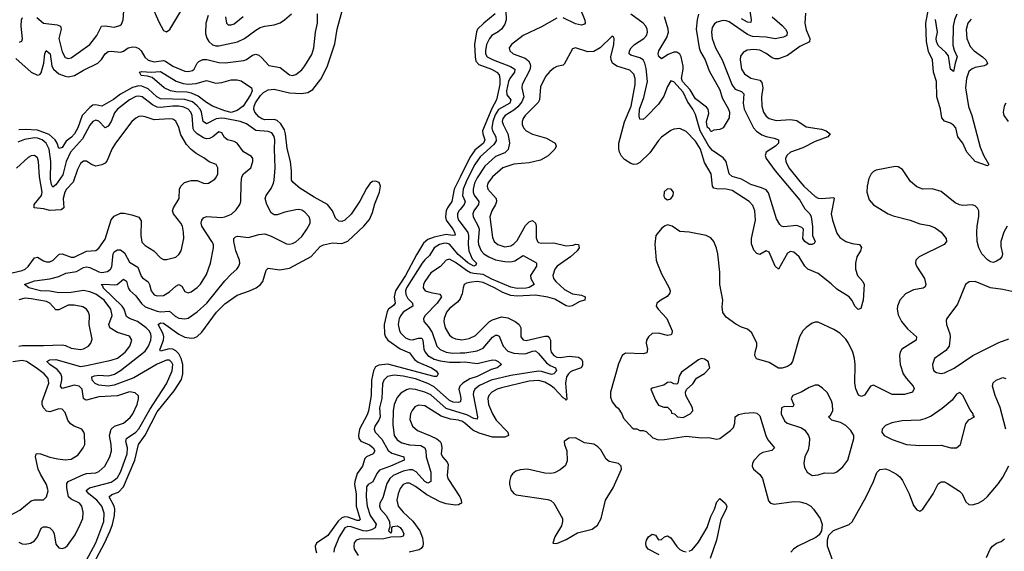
# Model space of a CAD drawing. Header units: inches. Extents: x 2143765 to 2212928, y 878963 to 1017374.
# Tile 73 of 256: x 2157135 to 2163540, y 925097 to 928552. Entities that reach past the tile are written whole.
import ezdxf

# ---------------------------------------------------------------- set-up
doc = ezdxf.new("R2010")
doc.units = ezdxf.units.IN
doc.header["$MEASUREMENT"] = 0
doc.layers.add('C1952', color=7, linetype='Continuous')
doc.layers.add('C1962', color=7, linetype='Continuous')

msp = doc.modelspace()

# ---------------------------------------------------------------- linework, layer by layer
at = {"layer": 'C1952', "color": 5}
for points, elevation in [([(2157989.6, 928650), (2158039.1, 928539.1), (2158070, 928481.6), (2158090, 928472.4), (2158112.4, 928487.6), (2158196.5, 928630)], 360), ([(2157110, 928299.6), (2157210, 928211.9), (2157250, 928191.9), (2157264.9, 928195.1), (2157273.9, 928206.1), (2157290.8, 928270), (2157297.6, 928330), (2157307.6, 928352.4), (2157332.2, 928330), (2157344.1, 928250), (2157354.6, 928230), (2157390, 928200.3), (2157430, 928184.6), (2157450, 928181.5), (2157491.5, 928188.5), (2157550, 928224.1), (2157643.1, 928270), (2157667.5, 928292.5), (2157690, 928329), (2157710, 928344.5), (2157730, 928346.8), (2157790, 928340.9), (2157810, 928347.3), (2157840.8, 928370), (2157870, 928375.9), (2157890, 928374.2), (2157910, 928365.3), (2157925, 928350), (2157947.8, 928307.8), (2157970, 928288.8), (2158010, 928277.8), (2158070, 928286.1), (2158082.6, 928282.6), (2158130, 928250.6), (2158210, 928216.8), (2158230, 928214.4), (2158257.9, 928222.1), (2158270, 928231), (2158288.9, 928270), (2158299, 928281), (2158326.7, 928293.3), (2158352.3, 928292.3), (2158430, 928274), (2158471.8, 928271.8), (2158593.8, 928286.2), (2158610, 928292.3), (2158650, 928321), (2158670, 928328.3), (2158690, 928321.6), (2158710, 928304.5), (2158754.4, 928254.4), (2158830, 928241.5), (2158890, 928193.2), (2158910, 928189.4), (2158930, 928194.7), (2158970, 928226), (2158990, 928251.1), (2159034.2, 928325.8), (2159048.9, 928370), (2159059.2, 928470), (2159071.5, 928530), (2159072.4, 928590)], 340), ([(2157246.3, 928566.3), (2157289.3, 928529.3), (2157379.3, 928519.3), (2157400.7, 928510), (2157404.4, 928490), (2157389.4, 928430), (2157410, 928343.1), (2157430, 928307.1), (2157450, 928299.7), (2157470, 928304.6), (2157591.6, 928390), (2157637, 928450), (2157667, 928510), (2157690, 928511.9), (2157750, 928503.8), (2157786.2, 928513.8), (2157797.3, 928522.7), (2157808.4, 928551.6), (2157812.4, 928610)], 360), ([(2157580.1, 924950), (2157685.7, 925150), (2157724, 925230), (2157738, 925270), (2157752.3, 925330), (2157754, 925370), (2157748.3, 925390), (2157717.7, 925450), (2157735.1, 925464.9), (2157778.4, 925481.6), (2157810, 925515.9), (2157883.7, 925690), (2157908.2, 925791.8), (2157950, 925851.5), (2158030, 926003.8), (2158139.5, 926140.5), (2158187.2, 926212.8), (2158196.4, 926250), (2158195.2, 926310), (2158185.2, 926350), (2158170, 926379.6), (2158150, 926400.3), (2158130, 926409.9), (2158108, 926412), (2158050, 926398), (2158045.3, 926405.3), (2158069.9, 926470), (2158071.7, 926490), (2158067, 926510), (2158036.5, 926570), (2158050, 926582), (2158070, 926578.7), (2158170, 926508.4), (2158210, 926488.6), (2158250, 926481.6), (2158270, 926484.2), (2158290, 926493.5), (2158319.5, 926520.5), (2158415.5, 926650), (2158470, 926704.1), (2158550, 926761.2), (2158630, 926788.7), (2158672.2, 926810), (2158700.3, 926830), (2158716.2, 926850), (2158737.1, 926922.9), (2158750, 926938), (2158827, 926927), (2158890, 926937.5), (2159030, 927012.7), (2159090, 927077.5), (2159110, 927089.2), (2159170, 927100.8), (2159230, 927097.2), (2159270, 927112.9), (2159373.5, 927210), (2159410, 927254.2), (2159430, 927299.1), (2159444.1, 927355.9), (2159475.3, 927430), (2159482.5, 927470), (2159473.5, 927493.4), (2159450, 927503.2), (2159430, 927500.2), (2159414.4, 927490), (2159390, 927455.8), (2159346.9, 927373.1), (2159290, 927286.9), (2159250, 927248.4), (2159230, 927239.7), (2159210, 927242), (2159190, 927262.9), (2159168.6, 927310), (2159136.5, 927350), (2159050, 927397.9), (2158957.9, 927457.9), (2158913.2, 927493.2), (2158903.4, 927510), (2158902.7, 927570), (2158895.4, 927630), (2158875.6, 927715.6), (2158864.7, 927810), (2158856.3, 927836.3), (2158834.1, 927874.1), (2158810, 927895.9), (2158790, 927902.6), (2158730, 927901.6), (2158710, 927906.9), (2158690, 927920.4), (2158664, 927950), (2158658.7, 927970), (2158659.9, 927990), (2158668.1, 928011.9), (2158700.6, 928059.4), (2158720.9, 928079.1), (2158750, 928095.4), (2158790, 928099.5), (2158890, 928076.9), (2158968.4, 928071.6), (2159010, 928077.8), (2159042.2, 928097.8), (2159094.2, 928165.8), (2159134.3, 928245.7), (2159185.1, 928394.9), (2159199.4, 928490), (2159233, 928610)], 320), ([(2158361.3, 928578.7), (2158346.2, 928530), (2158342.9, 928462.9), (2158351.7, 928431.7), (2158365.1, 928410), (2158390, 928389.1), (2158410, 928382.5), (2158430, 928382), (2158551.6, 928408.4), (2158596.8, 928430), (2158670, 928484.5), (2158699.3, 928500.7), (2158730, 928510.1), (2158790, 928517.6), (2158830, 928531.4), (2158858.2, 928550), (2158902, 928590)], 360), ([(2157133.5, 928406.5), (2157148.5, 928411.5), (2157153.4, 928426.6), (2157144.3, 928510), (2157146.9, 928550), (2157153.9, 928566.1)], 360), ([(2158474.4, 928570), (2158480.3, 928530), (2158490, 928519.5), (2158510, 928517.8), (2158530, 928526), (2158587.9, 928572.1)], 380), ([(2157570, 925038.4), (2157630, 925152), (2157682.4, 925290), (2157684.9, 925344.9), (2157668.7, 925390), (2157635.7, 925430), (2157583.8, 925470), (2157568.1, 925491.9), (2157588, 925510), (2157730, 925547), (2157750, 925558), (2157770, 925576.8), (2157790, 925611.3), (2157833.5, 925730), (2157834.9, 925770), (2157825.5, 925810), (2157828.8, 925830), (2157890, 925871.7), (2157910, 925892.5), (2157982.3, 926017.7), (2158090, 926185), (2158127.6, 926270), (2158129.9, 926309.9), (2158123.6, 926323.6), (2158110, 926338.4), (2158090, 926339.4), (2158030, 926312.1), (2157876.9, 926223.1), (2157750, 926175.8), (2157710, 926170.3), (2157650, 926176.4), (2157626.6, 926186.6), (2157606.4, 926210), (2157604.8, 926230), (2157622.3, 926237.7), (2157650, 926241.6), (2157710, 926237), (2157730, 926240.5), (2157751.6, 926248.4), (2157790, 926272), (2157950, 926398.2), (2157973, 926430), (2157988, 926470), (2157990.3, 926490), (2157987.4, 926510), (2157976.2, 926530), (2157956.9, 926550), (2157901.9, 926590), (2157849.7, 926610), (2157830, 926622.9), (2157814.6, 926670), (2157800.3, 926690), (2157677.7, 926810), (2157677.1, 926817.1), (2157665.6, 926830), (2157690, 926834), (2157750, 926828.3), (2157768.3, 926831.7), (2157810, 926866.5), (2157830, 926852.4), (2157840.9, 926810), (2157851.5, 926791.5), (2157890, 926757.7), (2157926.6, 926706.6), (2157950, 926686.6), (2158030, 926657.4), (2158050, 926654), (2158110, 926657.5), (2158145.3, 926625.3), (2158170, 926612.7), (2158210, 926607.5), (2158230, 926611.6), (2158290, 926652.9), (2158352.5, 926710), (2158470, 926854.2), (2158510, 926899), (2158546.6, 926930), (2158560.4, 926950), (2158565.8, 926970), (2158564, 926990), (2158541.6, 927050), (2158527, 927110), (2158528, 927130), (2158539, 927141), (2158554.1, 927145.9), (2158623.3, 927136.7), (2158690, 927154.9), (2158730, 927159.3), (2158770, 927144.9), (2158870, 927095.3), (2158890, 927094), (2158910, 927098.3), (2158930, 927109), (2158970, 927143.7), (2159003.5, 927190), (2159023.5, 927230), (2159024.7, 927250), (2159018, 927270), (2158990, 927300.5), (2158970, 927313.3), (2158950, 927317.6), (2158930, 927315.8), (2158859.3, 927300.7), (2158810, 927283), (2158790, 927283), (2158770, 927297.6), (2158742.4, 927350), (2158732.2, 927390), (2158738.5, 927410), (2158770, 927455.6), (2158785.4, 927490), (2158791.1, 927510), (2158797.5, 927590), (2158791.4, 927710), (2158793.5, 927770), (2158790, 927793), (2158775.9, 927815.9), (2158750, 927826.1), (2158671.7, 927831.7), (2158610, 927874.9), (2158569.6, 927890), (2158470, 927909.7), (2158448.2, 927911.8), (2158412.7, 927907.3), (2158350, 927875), (2158329.3, 927889.3), (2158317.2, 927950), (2158307.8, 927970), (2158290, 927992.8), (2158258.4, 928018.4), (2158210, 928033.6), (2158050, 928038.4), (2158025.8, 928050), (2157970, 928101.9), (2157930, 928120.7), (2157910, 928122.1), (2157868.9, 928111.1), (2157790, 928067.4), (2157745.9, 928034.1), (2157670, 927989.9), (2157630, 927997.8), (2157610, 927995.6), (2157590, 927981.7), (2157540.6, 927930), (2157512.4, 927850), (2157490.5, 927809.5), (2157471.4, 927788.6), (2157436.9, 927763.1), (2157410, 927721.2), (2157390, 927713.7), (2157377.4, 927750), (2157364.4, 927770), (2157325.4, 927805.4), (2157250, 927833.9), (2157170, 927837.7), (2157130, 927835.6)], 340), ([(2157130, 925155.5), (2157150, 925145.6), (2157170, 925142.3), (2157205.1, 925150), (2157230, 925164.8), (2157250, 925190.3), (2157273.4, 925246.6), (2157290, 925255), (2157310, 925254.8), (2157330, 925248.8), (2157350.8, 925230), (2157359.5, 925210), (2157370, 925142), (2157390, 925119.3), (2157410, 925114.9), (2157430, 925121.6), (2157446.1, 925133.9), (2157496.2, 925203.8), (2157529, 925270), (2157544.5, 925310), (2157548.2, 925350), (2157538.5, 925390), (2157522.7, 925410), (2157470, 925436), (2157451.6, 925451.6), (2157440.4, 925510), (2157441.6, 925538.4), (2157449.4, 925550.6), (2157550, 925595.4), (2157570, 925602.2), (2157630, 925607.6), (2157650, 925616.1), (2157689, 925650), (2157721.2, 925710), (2157732.5, 925750), (2157730.5, 925790), (2157717.9, 925850), (2157729.9, 925890), (2157750.4, 925909.6), (2157810.8, 925930), (2157854.1, 925965.9), (2157871.6, 925990), (2157898.3, 926050), (2157907.6, 926087.6), (2157907.5, 926107.5), (2157886.1, 926126.1), (2157850, 926132.3), (2157770, 926108.2), (2157650, 926101.6), (2157570, 926078), (2157561.1, 926081.1), (2157549.9, 926089.9), (2157540.4, 926150), (2157522.4, 926170), (2157490, 926177), (2157410, 926154.8), (2157400.8, 926170), (2157409.1, 926210), (2157409.5, 926230), (2157402.5, 926250), (2157378.1, 926278), (2157331.6, 926310), (2157311.1, 926330), (2157330, 926341.5), (2157370, 926344.3), (2157530, 926298.7), (2157570, 926303.4), (2157730, 926339.8), (2157770, 926352.3), (2157819.8, 926390), (2157852.1, 926430), (2157863.5, 926470), (2157850, 926496), (2157770, 926518.1), (2157721.3, 926550), (2157714.3, 926570), (2157735.5, 926630), (2157726.6, 926670), (2157683.7, 926730), (2157630, 926767.8), (2157590, 926782.8), (2157550, 926790.8), (2157470, 926779.1), (2157390, 926776.2), (2157330, 926787.4), (2157270, 926789.9), (2157194.5, 926810), (2157166.3, 926830), (2157230, 926855.4), (2157330, 926867.5), (2157390, 926883.7), (2157435.6, 926904.4), (2157504.7, 926915.3), (2157550, 926941.1), (2157570, 926945.8), (2157590, 926941.7), (2157650, 926912.3), (2157670, 926908.4), (2157704.8, 926915.2), (2157724.9, 926930), (2157733.7, 926946.2), (2157743.4, 927030), (2157750, 927042.5), (2157770, 927056.3), (2157790, 927055.6), (2157817, 927037), (2157850, 926975.3), (2157903.3, 926943.3), (2157925.4, 926885.4), (2157933.6, 926873.6), (2157970, 926849.1), (2157980.1, 926830), (2157989.2, 926789.2), (2158010, 926764.3), (2158030, 926756.1), (2158070, 926759.8), (2158110, 926784.1), (2158150, 926820.5), (2158170, 926830.2), (2158190, 926820.3), (2158210, 926785.7), (2158230, 926776.5), (2158250, 926783.9), (2158290, 926811.3), (2158310, 926832.4), (2158350, 926896.5), (2158375.4, 926970), (2158396.5, 927070), (2158394.8, 927090), (2158385.6, 927110), (2158319.8, 927210), (2158314.8, 927230), (2158318.7, 927250), (2158330, 927263.6), (2158350, 927272.8), (2158450, 927266.9), (2158470, 927270.2), (2158511.8, 927288.2), (2158543.2, 927316.8), (2158567.4, 927350), (2158573.3, 927370), (2158574.5, 927490), (2158580.2, 927530), (2158590, 927550.3), (2158637.7, 927590), (2158652.1, 927630), (2158651, 927650), (2158642.2, 927662.2), (2158590, 927692.6), (2158549.9, 927749.9), (2158530, 927759.8), (2158486.9, 927770), (2158467.2, 927787.2), (2158450, 927817.4), (2158430, 927822.8), (2158390.1, 927789.9), (2158370, 927779.9), (2158350, 927778.3), (2158330, 927785.1), (2158290, 927810.4), (2158269.4, 927829.4), (2158262.9, 927842.9), (2158256.2, 927930), (2158248.3, 927950), (2158229.9, 927970), (2158203.1, 927983.1), (2158170, 927989.9), (2158130, 927989.9), (2158050, 927980.8), (2158030, 927983.9), (2157999, 927999), (2157931.4, 928050), (2157910, 928054.8), (2157890, 928051.7), (2157850, 928030.4), (2157770.8, 927970), (2157752.4, 927947.6), (2157730.7, 927889.3), (2157710, 927860.7), (2157690, 927849.8), (2157650, 927891.8), (2157630, 927897.9), (2157610, 927889.8), (2157590, 927867.3), (2157542.4, 927777.6), (2157465.4, 927690), (2157437.9, 927630), (2157416, 927544), (2157370, 927479.5), (2157350, 927464.2), (2157340.8, 927480.8), (2157334.6, 927514.6), (2157338.3, 927630), (2157326.6, 927710), (2157306.9, 927750), (2157281.5, 927770), (2157250, 927781.7), (2157230, 927783.2), (2157166.4, 927773.6), (2157123.2, 927756.8)], 360), ([(2157011.4, 926888.6), (2157150, 926922.5), (2157170, 926930.9), (2157190, 926947), (2157230, 927004.7), (2157250, 927007.5), (2157290, 926984), (2157310, 926978), (2157330, 926978.9), (2157352.1, 926987.9), (2157390, 927026.2), (2157392.9, 927027.1), (2157410, 927029.4), (2157470, 927007.6), (2157490, 927007.6), (2157570, 927048), (2157630, 927052.8), (2157650, 927066), (2157690, 927126.2), (2157729.7, 927250.3), (2157750, 927274.8), (2157790, 927293.6), (2157813.4, 927293.4), (2157863.4, 927283.4), (2157910, 927268.9), (2157924.3, 927244.3), (2157922.6, 927150), (2157930, 927107), (2157950, 927083.9), (2158007.9, 927050), (2158050, 927003.7), (2158070, 926994), (2158090, 926993.7), (2158150, 927008.8), (2158170, 927026.7), (2158184.2, 927050), (2158202, 927130), (2158201.1, 927170), (2158193.2, 927210), (2158182.8, 927230), (2158135.8, 927290), (2158129.8, 927310), (2158134.8, 927330), (2158171.9, 927390), (2158175.3, 927450), (2158182.8, 927470), (2158207.1, 927492.9), (2158250, 927506), (2158290, 927506.3), (2158330, 927490.2), (2158350, 927486.5), (2158362.7, 927490), (2158403.7, 927516.3), (2158415.1, 927530), (2158422.7, 927550), (2158423.9, 927590), (2158412.6, 927610), (2158367.6, 927627.6), (2158333.6, 927653.6), (2158282.6, 927682.6), (2158250, 927708.1), (2158220.8, 927740.8), (2158182.8, 927802.8), (2158170, 927851.6), (2158150, 927891.7), (2158130, 927904.6), (2158110, 927907.7), (2158010, 927901.7), (2157950, 927921.2), (2157930, 927925), (2157910, 927922), (2157890, 927911.7), (2157865.2, 927890), (2157758.6, 927750), (2157734.4, 927710), (2157703.8, 927636.2), (2157690, 927619.8), (2157668.6, 927608.6), (2157630, 927600.9), (2157600.9, 927610), (2157570, 927633), (2157550, 927632.4), (2157530, 927616.9), (2157510, 927578.7), (2157483.1, 927496.9), (2157439.4, 927450), (2157427.3, 927430), (2157416.9, 927390), (2157422, 927330), (2157404.1, 927315.9), (2157330, 927311.4), (2157290, 927323.5), (2157228.9, 927330), (2157228.9, 927350), (2157275.8, 927410), (2157280.3, 927430), (2157264.5, 927530), (2157258, 927630), (2157250, 927653.7), (2157230, 927669.8), (2157210, 927667.1), (2157190, 927655.7), (2157112.8, 927587.2)], 380), ([(2160000, 927527.6), (2159961.4, 927450), (2159945.5, 927370), (2159917, 927330), (2159908.3, 927310), (2159904.4, 927270), (2159909, 927250), (2159952.8, 927190), (2159964.2, 927170), (2159968.3, 927151.7), (2159951.3, 927148.7), (2159910, 927154.9), (2159830, 927138.5), (2159790, 927122.6), (2159761.6, 927098.4), (2159716.1, 927023.9), (2159645.2, 926890), (2159578.8, 926790), (2159571.7, 926751.7), (2159577.6, 926710), (2159566.2, 926693.8), (2159534, 926670), (2159524.6, 926655.4), (2159506.3, 926570), (2159507.6, 926510), (2159514.2, 926490), (2159529.5, 926469.5), (2159610, 926412.1), (2159670, 926386.4), (2159704.1, 926344.1), (2159725.9, 926325.9), (2159814, 926290), (2159843, 926270), (2159856.9, 926250), (2159847.5, 926232.5), (2159830, 926232.3), (2159530, 926312.3), (2159470, 926306.6), (2159450, 926295.4), (2159435.3, 926270), (2159422.6, 926210), (2159421.7, 926110), (2159402.9, 926010), (2159395.4, 925984.6), (2159345.9, 925890), (2159337.7, 925850), (2159340.6, 925830), (2159353.1, 925813.1), (2159410, 925789.5), (2159433.2, 925770), (2159444, 925750), (2159433.4, 925730), (2159390, 925711), (2159380.3, 925699.7), (2159365.2, 925650), (2159330, 925601.8), (2159314.2, 925550), (2159312.7, 925530), (2159323.6, 925470), (2159323.3, 925390), (2159350, 925303.7), (2159342.3, 925297.7), (2159330, 925297.8), (2159270, 925319.5), (2159250, 925320.8), (2159230, 925314.5), (2159206.8, 925293.2), (2159140, 925200), (2159066.3, 925150), (2159057.5, 925130), (2159058.1, 925110), (2159066.5, 925086.5)], 320), ([(2160000, 927319.1), (2159992, 927310), (2159983.6, 927290), (2159982.7, 927270), (2159988.8, 927250), (2160000, 927235)], 340), ([(2160000, 927014.7), (2159986.5, 927026.5), (2159930, 927091.9), (2159910, 927098.5), (2159890, 927097.2), (2159864.7, 927090), (2159831.4, 927070), (2159801.6, 927018.4), (2159769.3, 926990.7), (2159753.1, 926970), (2159650.5, 926810), (2159644.4, 926790), (2159645.8, 926765.8), (2159659.2, 926739.2), (2159689.3, 926710), (2159691.2, 926690), (2159630.1, 926650), (2159613.1, 926630), (2159603.4, 926610), (2159597.7, 926570), (2159605, 926530), (2159613.4, 926513.4), (2159644.4, 926484.4), (2159670, 926473.5), (2159690, 926471.4), (2159730, 926482), (2159750, 926481.6), (2159758.3, 926470), (2159763.6, 926410), (2159772.5, 926390), (2159790.1, 926370), (2159830, 926345.8), (2159870, 926334), (2159930, 926325.3), (2160000, 926327)], 340), ([(2160000, 926951.4), (2159970, 926973.8), (2159930, 926995), (2159910, 926989.8), (2159872.1, 926947.9), (2159810, 926905.7), (2159771.3, 926850), (2159762.2, 926830), (2159759.8, 926810), (2159773.1, 926790), (2159810, 926777.8), (2159867.9, 926767.9), (2159879, 926750), (2159849.6, 926710), (2159773, 926630), (2159762, 926610), (2159763.6, 926590), (2159794.7, 926554.7), (2159818, 926518), (2159848.5, 926430), (2159869.4, 926409.4), (2159910, 926391.4), (2159950, 926384.6), (2160000, 926386.4)], 360), ([(2157130, 926430.7), (2157150, 926434.3), (2157290, 926433.3), (2157410, 926439), (2157433.6, 926433.6), (2157470, 926416.6), (2157530, 926407.6), (2157550, 926412.4), (2157581.3, 926430), (2157597.7, 926450), (2157605.1, 926474.9), (2157586.6, 926570), (2157587.7, 926630), (2157583.1, 926650), (2157569.7, 926670), (2157546.4, 926686.4), (2157490, 926697.2), (2157450, 926697), (2157390, 926665.7), (2157370, 926665.7), (2157330.6, 926710), (2157310, 926719.9), (2157210, 926738.3), (2157170, 926741.2), (2157130, 926730.3)], 380), ([(2160000, 926737.5), (2159983.5, 926716.5), (2159930, 926674), (2159911.5, 926650), (2159895.7, 926610), (2159893.4, 926590), (2159902.4, 926550), (2159930, 926502.2), (2159950, 926485.5), (2159970, 926476.8), (2160000, 926473.2)], 380), ([(2157057.2, 925322.8), (2157136, 925364), (2157210, 925424.2), (2157230, 925432.1), (2157290, 925430.4), (2157310, 925450.6), (2157318.9, 925490), (2157309.8, 925530), (2157270, 925597.2), (2157255.8, 925630), (2157237.8, 925710), (2157242.9, 925730), (2157250, 925733.4), (2157270, 925729.2), (2157330, 925708.8), (2157382.6, 925697.4), (2157430, 925691.1), (2157470, 925695.2), (2157516, 925724), (2157548.4, 925770), (2157557.7, 925790), (2157557, 925857), (2157552.1, 925872.1), (2157538.4, 925890), (2157490, 925909.8), (2157466, 925926), (2157448.2, 925950), (2157430, 925999.6), (2157410, 926019.7), (2157390, 926022.2), (2157330, 926003.6), (2157310, 926008), (2157289.6, 926029.6), (2157281.2, 926050), (2157281.4, 926070), (2157324.6, 926190), (2157319.1, 926219.1), (2157293.7, 926250), (2157242, 926290), (2157178.8, 926330), (2157150, 926336.2), (2157090, 926327.6)], 380), ([(2160000, 926068.7), (2159990, 926063.6), (2159954, 926066), (2159930, 926076.1), (2159830, 926166.1), (2159790, 926186.6), (2159710, 926216.6), (2159630, 926235.2), (2159570, 926240.8), (2159528.2, 926231.8), (2159503, 926210), (2159495.5, 926184.5), (2159490.1, 926090), (2159476.2, 926030), (2159478.7, 925970), (2159471, 925949), (2159445.5, 925910), (2159441, 925890), (2159447.3, 925870), (2159490, 925826), (2159531.8, 925751.8), (2159555.6, 925735.6), (2159632.8, 925710), (2159636.5, 925690), (2159547.8, 925650), (2159475.6, 925624.4), (2159457.5, 925602.5), (2159432, 925548), (2159402, 925530), (2159390, 925515.6), (2159387.6, 925450), (2159394.9, 925390), (2159413.8, 925330), (2159453.4, 925273.4), (2159447.8, 925250), (2159423.5, 925236.4), (2159390, 925228.4), (2159370, 925230), (2159290, 925256.3), (2159270, 925257.9), (2159250, 925249.9), (2159212.3, 925190), (2159180.1, 925110), (2159178.8, 925090)], 340), ([(2160000, 925997.1), (2159910, 926025.7), (2159810, 926113.6), (2159771, 926131), (2159710, 926147.6), (2159670, 926152), (2159650, 926146), (2159615.1, 926124.9), (2159590, 926096.5), (2159570.1, 926050), (2159565.1, 926010), (2159561.2, 925921.2), (2159571.4, 925850), (2159590, 925820.6), (2159621, 925801), (2159670, 925788.8), (2159743.6, 925783.6), (2159770.8, 925770), (2159777.3, 925750), (2159779.9, 925710), (2159810.1, 925610.1), (2159809.3, 925550.7), (2159790, 925538.5), (2159770, 925549.9), (2159713.5, 925613.5), (2159690, 925625.8), (2159670, 925627), (2159630, 925618.5), (2159564.3, 925590), (2159542.7, 925570), (2159523.1, 925536.9), (2159496.7, 925443.3), (2159478.2, 925410), (2159474.7, 925390), (2159481.5, 925370), (2159518.8, 925330), (2159539.5, 925290), (2159543.6, 925256.4), (2159534, 925230), (2159550, 925214), (2159555.3, 925224.7), (2159555.3, 925250), (2159562, 925258), (2159590, 925263), (2159610, 925251.6), (2159625.5, 925230), (2159634, 925210), (2159630, 925195.3), (2159614, 925190), (2159550, 925189.6), (2159502.9, 925177.1), (2159344.9, 925175.1), (2159324, 925170), (2159310, 925152.8), (2159307.5, 925130), (2159311, 925110), (2159336.3, 925070)], 360), ([(2160000, 926171.6), (2159998.5, 926170), (2159992.4, 926150), (2160000, 926114.6)], 340), ([(2160000, 925945.7), (2159990, 925949.6), (2159936.5, 925956.5), (2159875.8, 925975.8), (2159770, 926042.8), (2159730, 926047), (2159705.4, 926034.6), (2159687.2, 926012.8), (2159676.6, 925990), (2159672.9, 925952.9), (2159690, 925909.2), (2159721.6, 925881.6), (2159808.2, 925848.2), (2159847.6, 925827.6), (2159870.1, 925810.1), (2159877.4, 925797.4), (2159881.9, 925770), (2159877.2, 925730), (2159885.7, 925710), (2159916.1, 925676.1), (2159921.5, 925661.5), (2159916, 925590), (2159919.7, 925570), (2159998, 925450), (2160000, 925445.8)], 380), ([(2160000, 925404.2), (2159990, 925398), (2159970, 925397.1), (2159910, 925405.3), (2159870, 925417.6), (2159782.8, 925462.8), (2159710, 925518.6), (2159670, 925539.6), (2159650, 925539.3), (2159630.3, 925530), (2159610, 925504.2), (2159595.9, 925470), (2159588.1, 925430), (2159597.4, 925390), (2159629.6, 925350), (2159691.6, 925291.6), (2159738.7, 925230), (2159756, 925184), (2159760.1, 925150), (2159757.5, 925130), (2159746.1, 925113.9), (2159733.3, 925106.7), (2159668.2, 925091.8)], 380)]:
    msp.add_lwpolyline(points, dxfattribs=dict(at, elevation=elevation))
at = {"layer": 'C1952', "color": 5, "elevation": 320}
msp.add_lwpolyline([(2157990, 928211.7), (2158050, 928214.7), (2158153.2, 928153.2), (2158198.1, 928138.1), (2158230, 928133), (2158283.5, 928136.5), (2158350, 928156.2), (2158410, 928138.8), (2158450, 928143.5), (2158510, 928160.7), (2158550, 928161.2), (2158575.3, 928155.3), (2158642, 928110), (2158646.7, 928090), (2158636, 928064), (2158588.9, 927990), (2158550, 927961.4), (2158510, 927949.4), (2158470, 927959.3), (2158390, 927989.9), (2158350, 928013.6), (2158295.2, 928055.2), (2158253.3, 928073.3), (2158221.5, 928081.5), (2158150, 928083.7), (2158115.6, 928090), (2158074, 928110), (2157996.4, 928176.4), (2157965.5, 928185.5), (2157924, 928190), (2157915.1, 928210), (2157930, 928215.5)], close=True, dxfattribs=at)
at = {"layer": 'C1962', "color": 5}
for points, elevation in [([(2163324.6, 928555.4), (2163303.8, 928530), (2163292.4, 928487.6), (2163297.1, 928430), (2163317.5, 928377.5), (2163343.2, 928350), (2163398.1, 928310), (2163419, 928290), (2163430.2, 928270), (2163421.8, 928258.2), (2163408.4, 928251.6), (2163350, 928241.4), (2163330, 928232.9), (2163310, 928214.6), (2163293.5, 928170), (2163288, 928110), (2163308.1, 927988), (2163327.7, 927930), (2163382.9, 927722.9), (2163406.2, 927666.2), (2163439.3, 927610), (2163430, 927603), (2163349.8, 927630), (2163296.8, 927690), (2163269.9, 927750), (2163238.5, 927790), (2163224.2, 927850), (2163210, 927867), (2163190, 927879.1), (2163150, 927891.7), (2163133.3, 927913.3), (2163125.3, 927970), (2163100.2, 928050), (2163099, 928150), (2163080.2, 928210), (2163072.9, 928290), (2163046, 928346), (2163034.4, 928410), (2163028.5, 928530), (2163054.8, 928670)], 380), ([(2160296.8, 928610), (2160298.7, 928550), (2160290, 928523.5), (2160269.3, 928490), (2160247.4, 928472.6), (2160206.2, 928450), (2160190.1, 928430), (2160171.2, 928390), (2160164.2, 928350), (2160164.7, 928330), (2160176.3, 928310), (2160214.2, 928290), (2160326.9, 928246.9), (2160354.8, 928230), (2160353.8, 928210), (2160323.1, 928170), (2160315.1, 928150), (2160302.2, 928090), (2160303.4, 928063.4), (2160330.1, 928030), (2160322.3, 928010), (2160250, 927967.3), (2160227.4, 927932.6), (2160211.9, 927890), (2160206.6, 927850), (2160210.5, 927830), (2160232.2, 927790), (2160235.1, 927764.9), (2160220, 927740), (2160130, 927659.9), (2160094.6, 927610), (2160043.7, 927510), (2160018.8, 927450), (2160016.3, 927410), (2160032.3, 927370), (2160027.2, 927350), (2160000, 927319.1)], 340), ([(2162246.5, 928593.5), (2162241.4, 928530), (2162250, 928486.4), (2162274, 928430), (2162272.6, 928407.4), (2162210, 928377.2), (2162130, 928318.6), (2162070, 928297.6), (2162050, 928297), (2162030, 928303.7), (2161990, 928332.6), (2161950, 928353.2), (2161910, 928357.7), (2161866.4, 928353.6), (2161840.3, 928339.7), (2161824.3, 928315.7), (2161822.3, 928290), (2161830.1, 928230), (2161850, 928200.2), (2161890, 928172.7), (2161950, 928159.2), (2161963.3, 928143.3), (2161968.5, 928110), (2161960.2, 928050), (2161962.6, 927990), (2161974.2, 927950), (2161990, 927925.2), (2162010.4, 927910), (2162056.7, 927896.7), (2162150, 927902.4), (2162190, 927896.8), (2162250, 927855.5), (2162350, 927840.1), (2162380.3, 927830), (2162406.3, 927810), (2162391.7, 927790), (2162310, 927760.8), (2162230, 927719.3), (2162149.2, 927690), (2162125.2, 927670), (2162117.3, 927650), (2162119.5, 927630), (2162138.7, 927590), (2162210, 927499.8), (2162236.2, 927470), (2162310, 927402.5), (2162330, 927392.3), (2162350, 927389.6), (2162430, 927397), (2162433.8, 927390), (2162414.6, 927290), (2162422.1, 927250), (2162450, 927164), (2162470, 927135.6), (2162510, 927110.1), (2162550, 927097.3), (2162597.1, 927090), (2162611.9, 927071.9), (2162604.3, 927050), (2162581, 927010), (2162570.9, 926970), (2162573, 926930), (2162584.6, 926890), (2162620.2, 926850), (2162627.8, 926830), (2162622.3, 926730), (2162605.9, 926674.2), (2162590, 926668), (2162570, 926688), (2162548.5, 926730), (2162531.2, 926751.2), (2162450, 926799.9), (2162414.7, 926834.7), (2162330, 926902), (2162262, 926930), (2162242.2, 926950), (2162206, 927010), (2162170, 927042), (2162150, 927046.2), (2162130, 927033.7), (2162070, 926931.3), (2162048.5, 926950), (2162010, 927040.5), (2161990, 927049.6), (2161950, 927026), (2161930, 927031.2), (2161910, 927053), (2161895.4, 927095.4), (2161896.2, 927130), (2161920.7, 927250), (2161916.3, 927310), (2161904.6, 927344.6), (2161879.3, 927370), (2161770, 927441.5), (2161730.7, 927450.7), (2161670, 927452.3), (2161650, 927457.6), (2161642.5, 927470), (2161632.2, 927550), (2161590, 927623), (2161563.4, 927710), (2161530, 927761.5), (2161470, 927824.2), (2161430, 927844.7), (2161390, 927841.1), (2161370, 927831), (2161310, 927788.5), (2161290, 927767.1), (2161234.3, 927685.7), (2161170, 927624.2), (2161150, 927613.3), (2161130, 927610.7), (2161110, 927617.1), (2161070, 927643.2), (2161050, 927664.1), (2161036.1, 927690), (2161031.5, 927711.5), (2161032.5, 927750), (2161068.7, 927888.7), (2161113, 927990), (2161138.7, 928130), (2161138.1, 928170), (2161130, 928198), (2161104.8, 928224.8), (2161019.3, 928250), (2160991.1, 928270), (2160982, 928290), (2160980.8, 928310), (2160999.8, 928390), (2161001.2, 928430), (2160998.6, 928438.6), (2160990, 928444), (2160911.4, 928368.6), (2160870, 928345.9), (2160830, 928342.6), (2160750, 928368.8), (2160730, 928362.2), (2160677, 928263), (2160670, 928256.3), (2160630, 928247.6), (2160610, 928237.6), (2160583.8, 928216.2), (2160556.3, 928183.7), (2160523.7, 928116.3), (2160515.2, 928030), (2160507, 928013), (2160423.5, 927930), (2160410.1, 927910), (2160403.9, 927890), (2160404.1, 927870), (2160411.5, 927850), (2160429.1, 927829.1), (2160470, 927807.7), (2160562.2, 927782.2), (2160618, 927750), (2160624.4, 927730), (2160615.2, 927710), (2160572.8, 927667.2), (2160522.1, 927637.9), (2160450, 927620.5), (2160350, 927612.3), (2160276.9, 927590), (2160209.5, 927530), (2160180.8, 927490), (2160175.5, 927470), (2160180.1, 927450), (2160233.7, 927390), (2160236.8, 927370), (2160230.5, 927350), (2160206.1, 927310), (2160194.1, 927270), (2160210, 927135.5), (2160222.3, 927110), (2160244.4, 927090), (2160290, 927075.1), (2160330, 927083), (2160350, 927095), (2160370, 927117.6), (2160426.1, 927213.9), (2160450, 927238.8), (2160470, 927247.7), (2160490.1, 927230.1), (2160494.2, 927210), (2160495, 927135), (2160503.5, 927110), (2160510, 927103.2), (2160530, 927098.5), (2160610, 927101.5), (2160690, 927082.3), (2160734.5, 927085.5), (2160752, 927092), (2160770.9, 927090.9), (2160774.7, 927070), (2160761.5, 927050), (2160717.3, 927010), (2160631.4, 926950), (2160616.6, 926930), (2160603.7, 926890), (2160608.1, 926870), (2160623.2, 926850), (2160678.4, 926798.4), (2160730, 926771.2), (2160790, 926760.7), (2160810, 926752.9), (2160813.1, 926750), (2160810.4, 926730), (2160779.2, 926720.8), (2160727.8, 926692.2), (2160710, 926688.8), (2160690, 926691.5), (2160615, 926735), (2160570, 926749.1), (2160490, 926762.3), (2160370, 926755.8), (2160330, 926759.9), (2160278.6, 926778.6), (2160223, 926810), (2160150, 926843.1), (2160110, 926849.9), (2160073.1, 926846.9), (2160040.5, 926839.5), (2160026.7, 926830), (2160019, 926810), (2160013.2, 926770), (2160001.1, 926738.9), (2160000, 926737.5)], 380), ([(2160226.8, 928590), (2160153.9, 928530), (2160113.9, 928490), (2160106.1, 928473.9), (2160094.1, 928390), (2160097.1, 928310), (2160103.1, 928283.1), (2160121.1, 928261.1), (2160203.8, 928230), (2160237.8, 928210), (2160253.1, 928193.1), (2160258.4, 928170), (2160258.5, 928130), (2160237.5, 928030), (2160205.6, 927974.5), (2160146.2, 927830), (2160146.6, 927810), (2160161.5, 927770), (2160151.4, 927750), (2160095.8, 927704.2), (2160063.8, 927656.2), (2160000, 927527.6)], 320), ([(2160779.3, 928630), (2160810.2, 928549.8), (2160814, 928530), (2160810, 928522.9), (2160790, 928516.8), (2160750, 928524.8), (2160670, 928564.4)], 360), ([(2162030.2, 928570), (2162095.1, 928515.1), (2162117.1, 928490), (2162128, 928470), (2162124.6, 928450), (2162102.6, 928437.5), (2162050, 928428.6), (2161990, 928438.5), (2161902.7, 928442.7), (2161870, 928454.9), (2161750, 928537.1), (2161730, 928544.7), (2161710, 928545.9), (2161670, 928535.6), (2161654.5, 928525.5), (2161639.8, 928500.2), (2161635.7, 928470), (2161640.5, 928430), (2161661.4, 928370), (2161705.1, 928290), (2161770, 928126.5), (2161790, 928101.1), (2161830, 928084.3), (2161846.4, 928070), (2161840.3, 928010), (2161847.2, 927970), (2161908.6, 927848.6), (2161926.9, 927826.9), (2161962.8, 927802.8), (2161990, 927792.6), (2162042.5, 927782.5), (2162070.3, 927770), (2162070.2, 927750), (2162052.4, 927730), (2161991.2, 927690), (2161985.2, 927670), (2161990.1, 927650), (2162049.5, 927569.5), (2162210, 927379.2), (2162241.8, 927321.8), (2162274.4, 927290), (2162282.7, 927270), (2162293, 927207), (2162292.4, 927150), (2162310.5, 927110), (2162302.5, 927097.5), (2162288.5, 927091.5), (2162269.6, 927090), (2162241.5, 927110), (2162229.9, 927130), (2162233.7, 927190), (2162222.1, 927202.1), (2162190, 927213.5), (2162105.6, 927205.6), (2162090, 927209.8), (2162080.4, 927220.4), (2162057.2, 927257.2), (2162006.5, 927426.5), (2161990, 927445.2), (2161959.8, 927459.8), (2161890, 927480.5), (2161830, 927515.7), (2161770, 927531.8), (2161750, 927549), (2161731.3, 927630), (2161710, 927654.4), (2161642.3, 927702.3), (2161616.8, 927730), (2161562.5, 927830), (2161530, 927936.4), (2161514.1, 927970), (2161479.3, 928019.3), (2161450, 928080.1), (2161390, 928147.9), (2161370, 928154.2), (2161350, 928117.2), (2161326, 928054), (2161290, 928002.2), (2161210, 927919.8), (2161190, 927903.8), (2161170, 927905.1), (2161164.2, 927924.2), (2161166.7, 927970), (2161194, 928046), (2161218.1, 928150), (2161210, 928234), (2161201.3, 928270), (2161189.8, 928290), (2161170, 928303.6), (2161110, 928320.7), (2161100.3, 928330), (2161102.3, 928350), (2161113.3, 928370), (2161133.7, 928390), (2161194, 928430), (2161212.7, 928450), (2161218.9, 928470), (2161216.8, 928490), (2161207.8, 928510), (2161189.8, 928530), (2161110, 928587.9)], 360), ([(2161551.6, 928588.4), (2161541.6, 928550), (2161534.9, 928490), (2161554.2, 928370), (2161563.9, 928343.9), (2161594.6, 928290), (2161620.2, 928220.2), (2161690, 928096.9), (2161704.7, 928044.7), (2161746.3, 927970), (2161752.1, 927950), (2161750, 927914), (2161710, 927849.2), (2161690, 927837.2), (2161650, 927834), (2161634.4, 927825.6), (2161630, 927825.6), (2161622, 927842), (2161610, 927851.5), (2161604.2, 927870), (2161602.5, 927890), (2161617.5, 927942.5), (2161613, 927970), (2161602.8, 927982.8), (2161530, 928037.9), (2161496.4, 928096.4), (2161445.7, 928150), (2161439.1, 928170), (2161450.9, 928230), (2161450.6, 928250), (2161438, 928310), (2161430, 928327.9), (2161410, 928339.9), (2161390, 928339.9), (2161353.4, 928326.6), (2161310, 928298), (2161293.6, 928313.6), (2161288.9, 928330), (2161292.9, 928350), (2161344.4, 928435.6), (2161355.3, 928470), (2161353.7, 928490), (2161330.4, 928570)], 340), ([(2161884.2, 928610), (2161893.5, 928550), (2161890, 928532.7), (2161870, 928534.9), (2161830, 928557.4)], 340), ([(2163231.3, 928588.7), (2163216, 928550), (2163207.7, 928510), (2163205.4, 928385.4), (2163213.9, 928353.9), (2163234, 928310), (2163220.2, 928270), (2163210, 928216), (2163190, 928229.4), (2163176.8, 928316.8), (2163159.3, 928339.3), (2163110, 928384.3), (2163098.1, 928410), (2163096.7, 928430), (2163105.1, 928470), (2163092.6, 928552.6)], 360), ([(2160630, 928560.9), (2160530, 928504.7), (2160410, 928448.3), (2160333.1, 928390), (2160319.6, 928370), (2160322.4, 928350), (2160344.9, 928330), (2160422.9, 928302.9), (2160445.1, 928285.1), (2160454.2, 928270), (2160457.6, 928250), (2160453.2, 928226.8), (2160404.1, 928130), (2160401.9, 928110), (2160414.9, 928050), (2160401.4, 928018.6), (2160375.1, 927984.9), (2160350, 927963.3), (2160293, 927930), (2160277.5, 927910), (2160274.1, 927890), (2160279, 927870), (2160309.7, 927810), (2160317.8, 927777.8), (2160320.4, 927750), (2160311.5, 927708.5), (2160290, 927686.9), (2160230, 927662.3), (2160160.4, 927599.6), (2160110, 927524.9), (2160094, 927490), (2160083.8, 927450), (2160084.8, 927430), (2160092.2, 927412.2), (2160122.6, 927370), (2160120.4, 927350), (2160090.1, 927310), (2160082.7, 927290), (2160085, 927270), (2160117.8, 927210), (2160124.2, 927190), (2160116.4, 927110), (2160119.5, 927090), (2160136.4, 927050), (2160155, 927030), (2160186.6, 927010), (2160230, 926992), (2160290, 926980.5), (2160330, 926978.2), (2160354.9, 926985.1), (2160410, 927018.9), (2160493.4, 926973.4), (2160497, 926970), (2160495.9, 926950), (2160458, 926890), (2160459.2, 926870), (2160482.2, 926830), (2160450, 926810.6), (2160430, 926807.4), (2160370, 926805.2), (2160330, 926812.8), (2160205.7, 926865.7), (2160150, 926896.5), (2160090, 926901.4), (2160067.5, 926907.5), (2160040.8, 926920.8), (2160000, 926951.4)], 360), ([(2163550.2, 928009.8), (2163538.2, 927990), (2163532, 927950), (2163537.1, 927930), (2163564.5, 927890)], 420), ([(2163558.6, 927210), (2163537.3, 927170), (2163516.4, 927110), (2163517, 927077), (2163527.3, 927030), (2163523.6, 927010), (2163510, 926995.4), (2163490, 926983.5), (2163470, 926974.5), (2163450, 926978.2), (2163430, 926990.8), (2163394.7, 927030), (2163373.3, 927070), (2163363.8, 927110), (2163360.7, 927170), (2163362.4, 927210), (2163373.4, 927273.4), (2163373.6, 927310), (2163366.5, 927326.5), (2163350, 927343.1), (2163330, 927348.6), (2163270, 927344.4), (2163248.5, 927348.5), (2163221.2, 927361.2), (2163130, 927434.7), (2163070, 927452.8), (2163010, 927450.8), (2162970, 927466), (2162930, 927501), (2162878, 927578), (2162850, 927596.4), (2162830, 927597.2), (2162705.9, 927574.1), (2162690, 927566.2), (2162673.8, 927550), (2162659.2, 927520.8), (2162647.5, 927470), (2162644.8, 927430), (2162661.1, 927381.1), (2162688.2, 927348.2), (2162784.6, 927290), (2162816.3, 927276.3), (2162928.1, 927248.1), (2162990, 927224.2), (2163053.5, 927213.5), (2163090, 927199.1), (2163128.8, 927170), (2163161.5, 927130), (2163164.9, 927110), (2163148.5, 927090), (2162985.5, 927010), (2162963.8, 926990), (2162963.1, 926970), (2162968.9, 926950), (2163020.9, 926870), (2163030.2, 926830), (2163025.3, 926814.7), (2163012.6, 926807.4), (2162950, 926797), (2162897.3, 926770), (2162859.3, 926730), (2162845.5, 926690), (2162843.5, 926670), (2162850, 926633.4), (2162870.9, 926590), (2162910, 926542.5), (2162968.1, 926490), (2162966.7, 926470), (2162872.9, 926410), (2162861.9, 926390), (2162857.6, 926370), (2162862.9, 926310), (2162882.8, 926250), (2162901.1, 926221.1), (2162947.5, 926170), (2162954.1, 926154.1), (2162941.8, 926130), (2162890, 926116), (2162810, 926116.2), (2162690, 926175.9), (2162669.2, 926170), (2162630, 926111.9), (2162610, 926102.9), (2162592.5, 926112.5), (2162573.6, 926153.6), (2162566.6, 926190), (2162570.5, 926310), (2162566.3, 926350), (2162554.6, 926390), (2162527.1, 926450), (2162510, 926476), (2162470, 926514.7), (2162430, 926539.2), (2162330, 926586.6), (2162310, 926586.9), (2162290, 926580.4), (2162250, 926552), (2162230, 926529.7), (2162207.8, 926490), (2162162, 926330), (2162148.5, 926311.5), (2162130, 926298.3), (2162094, 926286), (2162070, 926287.3), (2162010, 926324.2), (2161928.6, 926348.6), (2161917.8, 926370), (2161918.9, 926390), (2161930.9, 926430), (2161930.9, 926450), (2161897.5, 926517.5), (2161870, 926540.5), (2161830, 926553.5), (2161793.5, 926573.5), (2161730, 926619.2), (2161709.3, 926649.3), (2161705.6, 926685.6), (2161709.8, 926730), (2161689, 926830), (2161689.8, 926910.2), (2161676.8, 927030), (2161667.7, 927067.7), (2161649.3, 927109.3), (2161630, 927133.1), (2161599.5, 927150), (2161489.2, 927170.8), (2161430, 927174.7), (2161379.3, 927210), (2161350, 927217.6), (2161330, 927209.6), (2161310, 927194), (2161272.7, 927150), (2161267.4, 927092.6), (2161274.9, 926990), (2161280.8, 926970), (2161310, 926900.3), (2161359.5, 926810), (2161366.6, 926790), (2161365, 926775), (2161346.9, 926753.1), (2161304.6, 926730), (2161279.5, 926710), (2161275.6, 926690), (2161288, 926670), (2161345.2, 926610), (2161379.7, 926530), (2161377.4, 926510), (2161370, 926503.5), (2161350, 926499.3), (2161290, 926515), (2161248.7, 926511.3), (2161224.4, 926490), (2161212, 926470), (2161210.3, 926450), (2161219.3, 926410), (2161213.4, 926386.6), (2161190, 926379.5), (2161076.1, 926383.9), (2161054, 926370), (2161030, 926314.5), (2160977.1, 926130), (2160978, 926098), (2160990, 926067.3), (2161010, 926041), (2161027.1, 926027.1), (2161051.3, 925990), (2161062, 925962), (2161119.6, 925899.6), (2161130, 925892), (2161150, 925892), (2161170, 925882), (2161190, 925882), (2161210, 925874.8), (2161254.5, 925834.5), (2161290, 925821.9), (2161330, 925823.4), (2161470, 925845), (2161570, 925834.6), (2161615.3, 925835.3), (2161670, 925826), (2161690, 925829.3), (2161759.1, 925880.9), (2161779.1, 925900.9), (2161787.8, 925930), (2161789, 925970), (2161810, 925986.7), (2161850, 925994.7), (2161910, 925999), (2161930, 925994.9), (2161950, 925976.4), (2161988, 925850), (2162001.9, 925821.9), (2162045.7, 925770), (2162028.1, 925751.9), (2161970, 925738.9), (2161950, 925728.6), (2161912.6, 925690), (2161902.8, 925670), (2161899.7, 925650), (2161908.1, 925630), (2161950, 925595), (2161966.7, 925570), (2162005, 925425), (2162019.1, 925410), (2162043.5, 925403.5), (2162170, 925419.4), (2162210, 925417.3), (2162250, 925406.3), (2162280.3, 925390), (2162299.7, 925370), (2162342.2, 925310), (2162354.2, 925270), (2162350.2, 925229.8), (2162336.5, 925203.5), (2162313.5, 925186.5), (2162197.8, 925130), (2162169.4, 925110.6), (2162150.9, 925090)], 420), ([(2160000, 927235), (2160049.1, 927169.1), (2160054.1, 927150), (2160051.6, 927090), (2160057.2, 927050), (2160078, 926998), (2160106.2, 926970), (2160102.6, 926957.4), (2160090, 926950.9), (2160050, 926971), (2160000, 927014.7)], 340), ([(2163590, 926785.1), (2163530, 926798.9), (2163450, 926809.7), (2163350, 926849.7), (2163312, 926848), (2163287.7, 926830), (2163236.3, 926703.7), (2163166, 926610), (2163162.3, 926597.7), (2163163.7, 926570), (2163184.7, 926510), (2163187.2, 926490), (2163180.3, 926430), (2163159.1, 926400.9), (2163085.5, 926350), (2163072.4, 926310), (2163074.4, 926290), (2163081.6, 926270), (2163098.2, 926258.2), (2163130, 926251.3), (2163150, 926255.6), (2163213.2, 926286.8), (2163335.1, 926370), (2163505.3, 926454.7), (2163570, 926478.2)], 440), ([(2160000, 926473.2), (2160010, 926471.9), (2160059.7, 926480.3), (2160099.9, 926500.1), (2160190, 926589.5), (2160210, 926602), (2160270, 926621.7), (2160310, 926615), (2160358, 926590), (2160385, 926570), (2160395.1, 926550), (2160394, 926490), (2160410, 926470.2), (2160430, 926466.1), (2160550, 926495.9), (2160570, 926494), (2160582.2, 926482.2), (2160587, 926470), (2160586.8, 926410), (2160591.7, 926391.7), (2160608.7, 926368.7), (2160630, 926358.8), (2160650, 926356.9), (2160710, 926364), (2160770, 926358.9), (2160790, 926346.3), (2160795.8, 926330), (2160795.5, 926304.5), (2160787.1, 926290), (2160730, 926270.7), (2160717.7, 926262.3), (2160703.9, 926250), (2160692.2, 926230), (2160686.2, 926190), (2160694.4, 926085.6), (2160690, 926077), (2160686.4, 926086.4), (2160670, 926094), (2160614.3, 926154.3), (2160592, 926172), (2160550, 926195.5), (2160510, 926207.2), (2160450, 926203.2), (2160270, 926159.1), (2160240.7, 926150), (2160206.2, 926130), (2160186.3, 926110), (2160179.5, 926090), (2160184.2, 926050), (2160210.1, 925990), (2160234.1, 925950), (2160310.7, 925870), (2160314, 925850), (2160290, 925838.5), (2160210, 925839.6), (2160124.3, 925864.3), (2160083.2, 925883.2), (2160030, 925929.9), (2160010, 925941.9), (2160000, 925945.7)], 380), ([(2160000, 926386.4), (2160030, 926387.4), (2160110, 926398.7), (2160150, 926416.1), (2160210, 926489.5), (2160230, 926502), (2160240.9, 926500.9), (2160254.3, 926494.3), (2160279.3, 926430), (2160310, 926398.2), (2160350, 926384.5), (2160410, 926379.9), (2160430, 926381.3), (2160470, 926397), (2160490, 926399.5), (2160510, 926382.5), (2160560.9, 926320.8), (2160584.9, 926304.9), (2160621.3, 926290), (2160626, 926270), (2160610, 926249.9), (2160594.2, 926245.8), (2160530, 926265.9), (2160510, 926266.9), (2160330, 926239.5), (2160201.2, 926210), (2160125.3, 926174.7), (2160096.2, 926150), (2160086.1, 926130), (2160085, 926115), (2160113.9, 925970), (2160110, 925956.2), (2160090, 925958.9), (2160043.4, 925983.4), (2160000, 925997.1)], 360), ([(2160000, 926327), (2160030, 926327.8), (2160110, 926316.5), (2160210, 926340.4), (2160230, 926338.4), (2160247.4, 926330), (2160268.7, 926310), (2160241.6, 926290), (2160201.6, 926278.4), (2160110, 926232.1), (2160062.7, 926217.3), (2160016.8, 926190), (2160000, 926171.6)], 340), ([(2163549.3, 925890), (2163512.2, 926032.2), (2163479.9, 926110), (2163464, 926170), (2163468.4, 926191.6), (2163486.3, 926210), (2163530, 926226.7), (2163550, 926220.3)], 420), ([(2160000, 926114.6), (2160005.3, 926090), (2160002.4, 926070), (2160000, 926068.7)], 340), ([(2162434, 925010), (2162390.5, 925130), (2162389.8, 925170.2), (2162398.7, 925201.3), (2162429.1, 925230.9), (2162529.8, 925270.2), (2162550, 925287.4), (2162641.5, 925450), (2162689.1, 925550), (2162710, 925608.4), (2162730, 925629), (2162767.9, 925632.1), (2162790, 925624.7), (2162838.6, 925598.6), (2162860.9, 925580.9), (2162877.2, 925557.2), (2162920.7, 925470), (2162950, 925393.4), (2162970, 925365.5), (2162990, 925358), (2163010, 925370.5), (2163078.2, 925470), (2163110, 925534.9), (2163130, 925549.1), (2163150, 925547.2), (2163170, 925537.1), (2163248.4, 925488.3), (2163265.8, 925470), (2163290, 925419.1), (2163310, 925401.3), (2163330, 925398.7), (2163370, 925409.1), (2163405.6, 925430), (2163430, 925452), (2163502, 925538), (2163530, 925579.3), (2163570, 925652.7)], 420), ([(2160000, 925445.8), (2160007.5, 925430), (2160009.2, 925410), (2160000, 925404.2)], 380), ([(2161490, 925096.6), (2161510, 925107.1), (2161550, 925155.7), (2161607.8, 925252.2), (2161630, 925323.5), (2161655.2, 925370), (2161670, 925417.8), (2161690, 925440.7), (2161724.6, 925410), (2161734.4, 925390), (2161730.5, 925370), (2161696.9, 925303.1), (2161667.5, 925170), (2161627.2, 925050)], 380), ([(2161294.6, 925074.6), (2161223.5, 925110), (2161209.8, 925130), (2161207.1, 925150), (2161212.2, 925170), (2161224.7, 925190), (2161250, 925207), (2161270, 925202), (2161290.7, 925170.7), (2161310, 925173), (2161330, 925190.4), (2161350, 925196.5), (2161370, 925184.9), (2161410, 925128.1), (2161430, 925107.9), (2161450, 925096.8), (2161470, 925092.9)], 380), ([(2163424.1, 925055.9), (2163447.9, 925110), (2163462.4, 925130), (2163490, 925149.2), (2163518.9, 925161.1), (2163541.4, 925178.6)], 380)]:
    msp.add_lwpolyline(points, dxfattribs=dict(at, elevation=elevation))
for points, elevation in [([(2161350, 927452.2), (2161327.1, 927432.9), (2161325.7, 927405.7), (2161332.5, 927392.5), (2161350, 927381.7), (2161370, 927387.6), (2161385.1, 927410), (2161388.5, 927430), (2161372.8, 927450)], 420), ([(2161570, 926349), (2161550, 926342), (2161439.8, 926260.2), (2161424.5, 926235.5), (2161416, 926190), (2161410, 926184), (2161390, 926185.2), (2161370, 926195.3), (2161350, 926193.2), (2161324.1, 926175.9), (2161250, 926157.2), (2161241, 926150), (2161270, 926078), (2161290, 926046.8), (2161326, 926034), (2161350, 926034), (2161372, 926010), (2161374, 925994), (2161394, 925990), (2161414, 925970), (2161450, 925967.3), (2161495.3, 925990), (2161514, 926010), (2161512.3, 926030), (2161469.2, 926110), (2161465.2, 926130), (2161472.5, 926147.5), (2161514.8, 926185.2), (2161538, 926222), (2161590, 926251.3), (2161624, 926290), (2161614, 926330), (2161590, 926345.2)], 440), ([(2162310, 926176.3), (2162270, 926160.5), (2162219.1, 926130), (2162164, 926110), (2162152.7, 926090), (2162170.7, 926049.3), (2162164.7, 926035.3), (2162110, 926037.6), (2162091, 926030), (2162088.9, 925990), (2162110, 925944.9), (2162127.3, 925930), (2162220.2, 925900.2), (2162243.1, 925883.1), (2162266.7, 925850), (2162272.8, 925830), (2162271.5, 925790), (2162263, 925757), (2162242.4, 925710), (2162235.5, 925670), (2162240.9, 925640.9), (2162257.3, 925610), (2162290.4, 925590.4), (2162330, 925594), (2162370, 925607), (2162430, 925604.9), (2162450, 925612.7), (2162490, 925646), (2162523, 925690), (2162562, 925830), (2162560.7, 925850), (2162542.6, 925882.6), (2162510, 925914), (2162473.4, 925933.4), (2162419, 925950), (2162395.3, 925970), (2162410, 925981), (2162425.4, 926010), (2162422.4, 926050), (2162415, 926075), (2162387.8, 926127.8), (2162358, 926158), (2162330, 926175.6)], 440), ([(2163250, 926128), (2163230, 926118), (2163201.1, 926078.9), (2163136.1, 926023.9), (2163064.7, 925975.3), (2163023.4, 925956.6), (2162991.8, 925948.2), (2162874.7, 925945.3), (2162809.1, 925930.9), (2162766.7, 925913.3), (2162744.9, 925890), (2162744, 925870), (2162758.8, 925850), (2162810, 925823.7), (2162904.7, 925790), (2162990, 925784.9), (2163130, 925786), (2163192, 925770), (2163230, 925768.8), (2163254.5, 925790), (2163290, 925924.7), (2163310, 925951), (2163346, 925970), (2163338, 925978), (2163337.2, 925990), (2163317.2, 926017.2), (2163270, 926108.7)], 440), ([(2160750, 925834.6), (2160707.8, 925832.2), (2160676.4, 925810), (2160678.9, 925790), (2160694.2, 925750), (2160695.8, 925684.2), (2160685, 925655), (2160650, 925626.3), (2160613.9, 925606.1), (2160590, 925602), (2160550, 925604.4), (2160438, 925630), (2160390, 925627.1), (2160363.1, 925616.9), (2160340.2, 925599.8), (2160330, 925586), (2160320.3, 925550), (2160320.3, 925530), (2160330, 925496.3), (2160350, 925472.7), (2160364.5, 925464.5), (2160570, 925432.9), (2160590, 925426.3), (2160610.1, 925410.1), (2160664.9, 925310), (2160666.3, 925290), (2160658.6, 925261.4), (2160616.3, 925190), (2160602, 925150), (2160630, 925148.2), (2160690, 925173.7), (2160763.4, 925216.6), (2160859, 925241), (2160893.6, 925266.4), (2160916.4, 925310), (2160946.6, 925430), (2160996.1, 925510), (2161049.8, 925630), (2161047.8, 925650), (2161030, 925666.3), (2160970, 925680.4), (2160950, 925695.1), (2160916.1, 925756.1), (2160896.4, 925776.4), (2160870, 925792.3), (2160810, 925801.5)], 420)]:
    msp.add_lwpolyline(points, close=True, dxfattribs=dict(at, elevation=elevation))

doc.saveas('drawing.dxf')
